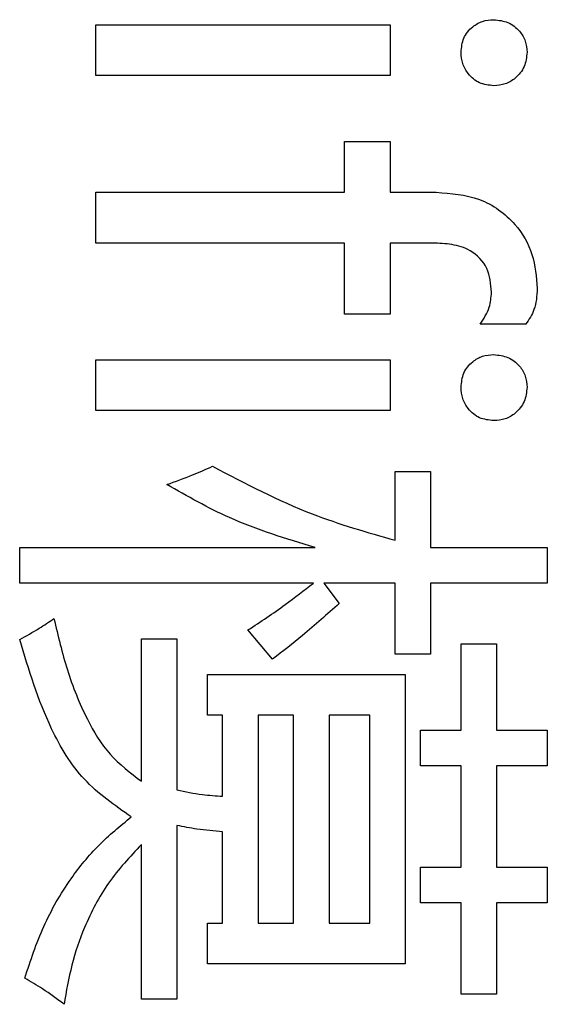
# Model space of a CAD drawing. Header units: millimetres. Extents: x 15 to 205, y 5 to 292.
# Tile 50 of 56: x 140.99 to 146.7, y 239.47 to 250.12. Entities that reach past the tile are written whole.
import ezdxf

# ---------------------------------------------------------------- set-up
doc = ezdxf.new("R2010")
doc.units = ezdxf.units.MM
doc.layers.add('几何体', color=7, linetype='Continuous')

msp = doc.modelspace()

# ---------------------------------------------------------------- linework, layer by layer
at = {"layer": '几何体'}
for p, q in [((141.8167, 250.0642), (144.9996, 250.0642)), ((141.8167, 249.5154), (141.8167, 250.0642)), ((144.9996, 250.0642), (144.9996, 249.5154)), ((144.9996, 249.5154), (141.8167, 249.5154)), ((144.5057, 248.802), (144.9996, 248.802)), ((144.5057, 248.2532), (144.5057, 248.802)), ((144.9996, 248.802), (144.9996, 248.2532)), ((141.8167, 248.2532), (144.5057, 248.2532)), ((141.8167, 247.7044), (141.8167, 248.2532)), ((144.9996, 248.2532), (145.4987, 248.2532)), ((144.5057, 247.7044), (141.8167, 247.7044)), ((144.5057, 246.9361), (144.5057, 247.7044)), ((144.9996, 247.7044), (144.9996, 246.9361)), ((145.4601, 247.7044), (144.9996, 247.7044)), ((144.9996, 246.9361), (144.5057, 246.9361)), ((146.4676, 246.8264), (145.9737, 246.8264)), ((141.8167, 246.4422), (144.9996, 246.4422)), ((141.8167, 245.8934), (141.8167, 246.4422)), ((144.9996, 246.4422), (144.9996, 245.8934)), ((144.9996, 245.8934), (141.8167, 245.8934)), ((145.0545, 245.2349), (145.4387, 245.2349)), ((145.0545, 244.4898), (145.0545, 245.2349)), ((145.4387, 245.2349), (145.4387, 244.4117)), ((140.9935, 244.4117), (144.1885, 244.4117)), ((140.9935, 244.0276), (140.9935, 244.4117)), ((145.4387, 244.4117), (146.7009, 244.4117)), ((146.7009, 244.4117), (146.7009, 244.0276)), ((144.1713, 244.0276), (140.9935, 244.0276)), ((144.2836, 244.0276), (144.4509, 243.8064)), ((145.0545, 244.0276), (144.2836, 244.0276)), ((145.0545, 243.2593), (145.0545, 244.0276)), ((145.4387, 244.0276), (145.4387, 243.2593)), ((146.7009, 244.0276), (145.4387, 244.0276)), ((143.7297, 243.2044), (143.463, 243.52)), ((142.3106, 243.4239), (142.6948, 243.4239)), ((142.3106, 241.8839), (142.3106, 243.4239)), ((142.6948, 243.4239), (142.6948, 241.7913)), ((145.7679, 243.3691), (146.1521, 243.3691)), ((145.7679, 242.4361), (145.7679, 243.3691)), ((146.1521, 243.3691), (146.1521, 242.4361)), ((145.4387, 243.2593), (145.0545, 243.2593)), ((143.024, 243.0398), (145.1643, 243.0398)), ((143.024, 242.6008), (143.024, 243.0398)), ((145.1643, 243.0398), (145.1643, 239.9117)), ((143.1887, 242.6008), (143.024, 242.6008)), ((143.1887, 241.7227), (143.1887, 242.6008)), ((143.5728, 242.6008), (143.5728, 240.3508)), ((143.957, 242.6008), (143.5728, 242.6008)), ((143.957, 240.3508), (143.957, 242.6008)), ((144.7801, 242.6008), (144.3411, 242.6008)), ((144.3411, 242.6008), (144.3411, 240.3508)), ((144.7801, 240.3508), (144.7801, 242.6008)), ((145.3289, 242.4361), (145.7679, 242.4361)), ((145.3289, 242.052), (145.3289, 242.4361)), ((146.1521, 242.4361), (146.7009, 242.4361)), ((146.7009, 242.4361), (146.7009, 242.052)), ((145.7679, 242.052), (145.3289, 242.052)), ((145.7679, 240.9544), (145.7679, 242.052)), ((146.7009, 242.052), (146.1521, 242.052)), ((146.1521, 242.052), (146.1521, 240.9544)), ((142.6948, 241.4072), (142.6948, 239.5276)), ((143.1887, 240.3508), (143.1887, 241.3386)), ((142.3106, 239.5276), (142.3106, 241.2014)), ((145.3289, 240.9544), (145.7679, 240.9544)), ((145.3289, 240.5703), (145.3289, 240.9544)), ((146.1521, 240.9544), (146.7009, 240.9544)), ((146.7009, 240.9544), (146.7009, 240.5703)), ((145.7679, 240.5703), (145.3289, 240.5703)), ((145.7679, 239.5825), (145.7679, 240.5703)), ((146.1521, 240.5703), (146.1521, 239.5825)), ((146.7009, 240.5703), (146.1521, 240.5703)), ((143.024, 240.3508), (143.1887, 240.3508)), ((143.024, 239.9117), (143.024, 240.3508)), ((143.5728, 240.3508), (143.957, 240.3508)), ((144.3411, 240.3508), (144.7801, 240.3508)), ((145.1643, 239.9117), (143.024, 239.9117)), ((146.1521, 239.5825), (145.7679, 239.5825)), ((142.6948, 239.5276), (142.3106, 239.5276))]:
    msp.add_line(p, q, dxfattribs=at)
for points, knots in [([(145.7679, 249.7666), (145.7733, 249.8192), (145.784, 249.9242), (145.8801, 250.0413), (145.9984, 250.1101), (146.0808, 250.1161), (146.1221, 250.1191)], [0, 0, 0, 0, 0.2796708, 0.5590921, 0.7794788, 1, 1, 1, 1]), ([(146.1221, 250.1191), (146.1747, 250.1133), (146.2799, 250.1018), (146.3988, 250.0079), (146.4709, 249.8908), (146.4779, 249.808), (146.4813, 249.7666)], [0, 0, 0, 0, 0.2797337, 0.5591789, 0.779445, 1, 1, 1, 1]), ([(146.1221, 249.4056), (146.0689, 249.4113), (145.9627, 249.4226), (145.8461, 249.5221), (145.7775, 249.6418), (145.7711, 249.725), (145.7679, 249.7666)], [0, 0, 0, 0, 0.279628, 0.5592788, 0.7796271, 1, 1, 1, 1]), ([(146.4813, 249.7666), (146.4755, 249.7133), (146.4638, 249.6066), (146.3667, 249.4878), (146.248, 249.415), (146.1641, 249.4088), (146.1221, 249.4056)], [0, 0, 0, 0, 0.2796753, 0.5591059, 0.7793003, 1, 1, 1, 1]), ([(145.4987, 248.2532), (145.6586, 248.2414), (145.9777, 248.2178), (146.3524, 247.9479), (146.5617, 247.5867), (146.5813, 247.3366), (146.5911, 247.2114)], [0, 0, 0, 0, 0.2803367, 0.5593002, 0.7794586, 1, 1, 1, 1]), ([(146.0972, 247.1711), (146.0902, 247.2611), (146.0762, 247.4404), (145.89, 247.6305), (145.6691, 247.6958), (145.5298, 247.7015), (145.4601, 247.7044)], [0, 0, 0, 0, 0.2799662, 0.5576899, 0.7785688, 1, 1, 1, 1]), ([(146.5911, 247.2114), (146.587, 247.1329), (146.5797, 246.9929), (146.5019, 246.8772), (146.4676, 246.8264)], [0, 0, 0, 0, 0.5602577, 1, 1, 1, 1]), ([(145.9737, 246.8264), (146.0128, 246.8853), (146.0827, 246.9906), (146.0928, 247.1159), (146.0972, 247.1711)], [0, 0, 0, 0, 0.55976669, 1, 1, 1, 1]), ([(145.7679, 246.1447), (145.7733, 246.1972), (145.784, 246.3022), (145.8801, 246.4193), (145.9984, 246.4881), (146.0808, 246.4941), (146.1221, 246.4971)], [0, 0, 0, 0, 0.2796708, 0.5590921, 0.7794788, 1, 1, 1, 1]), ([(146.1221, 246.4971), (146.1747, 246.4913), (146.2799, 246.4799), (146.3988, 246.386), (146.4709, 246.2689), (146.4779, 246.1861), (146.4813, 246.1447)], [0, 0, 0, 0, 0.2797337, 0.5591789, 0.779445, 1, 1, 1, 1]), ([(146.1221, 245.7837), (146.0689, 245.7893), (145.9627, 245.8007), (145.8461, 245.9002), (145.7775, 246.0198), (145.7711, 246.1031), (145.7679, 246.1447)], [0, 0, 0, 0, 0.279628, 0.5592788, 0.7796271, 1, 1, 1, 1]), ([(146.4813, 246.1447), (146.4755, 246.0913), (146.4638, 245.9847), (146.3667, 245.8659), (146.248, 245.7931), (146.1641, 245.7868), (146.1221, 245.7837)], [0, 0, 0, 0, 0.2796753, 0.5591059, 0.7793003, 1, 1, 1, 1]), ([(142.585, 245.0934), (142.6787, 245.1264), (142.8459, 245.1853), (143.0077, 245.2579), (143.0789, 245.2898)], [0, 0, 0, 0, 0.5599466, 1, 1, 1, 1]), ([(143.0789, 245.2898), (143.4332, 245.1041), (144.066, 244.7724), (144.7524, 244.5761), (145.0545, 244.4898)], [0, 0, 0, 0, 0.559827, 1, 1, 1, 1]), ([(144.1885, 244.4117), (143.875, 244.5069), (143.3155, 244.6766), (142.8081, 244.9661), (142.585, 245.0934)], [0, 0, 0, 0, 0.5602557, 1, 1, 1, 1]), ([(143.463, 243.52), (143.5989, 243.6097), (143.8414, 243.77), (144.0705, 243.9489), (144.1713, 244.0276)], [0, 0, 0, 0, 0.5599981, 1, 1, 1, 1]), ([(144.4509, 243.8064), (144.3197, 243.6899), (144.0854, 243.4818), (143.8384, 243.2892), (143.7297, 243.2044)], [0, 0, 0, 0, 0.5599764, 1, 1, 1, 1]), ([(140.9935, 243.4179), (141.0647, 243.4568), (141.1917, 243.5262), (141.3113, 243.6076), (141.364, 243.6434)], [0, 0, 0, 0, 0.5599317, 1, 1, 1, 1]), ([(141.364, 243.6434), (141.408, 243.4568), (141.496, 243.0836), (141.6946, 242.5884), (141.9497, 242.1589), (142.1904, 241.9755), (142.3106, 241.8839)], [0, 0, 0, 0, 0.2804068, 0.560648, 0.7806634, 1, 1, 1, 1]), ([(142.2009, 241.4998), (142.0208, 241.6241), (141.66, 241.8734), (141.2536, 242.5553), (141.0922, 243.0907), (140.9935, 243.4179)], [0, 0, 0, 0, 0.279146, 0.559361, 1, 1, 1, 1]), ([(142.6948, 241.7913), (142.7861, 241.772), (142.9492, 241.7376), (143.1155, 241.7273), (143.1887, 241.7227)], [0, 0, 0, 0, 0.5598717, 1, 1, 1, 1]), ([(141.0484, 239.7557), (141.1108, 239.9446), (141.2355, 240.3223), (141.5144, 240.8042), (141.8389, 241.2017), (142.0802, 241.4004), (142.2009, 241.4998)], [0, 0, 0, 0, 0.280029, 0.5599474, 0.7799905, 1, 1, 1, 1]), ([(143.1887, 241.3386), (143.0957, 241.3461), (142.9297, 241.3596), (142.7665, 241.3926), (142.6948, 241.4072)], [0, 0, 0, 0, 0.5600334, 1, 1, 1, 1]), ([(142.3106, 241.2014), (142.1858, 241.0673), (141.9362, 240.799), (141.6986, 240.3434), (141.5469, 239.8977), (141.4981, 239.6144), (141.4737, 239.4727)], [0, 0, 0, 0, 0.2798763, 0.5597623, 0.779865, 1, 1, 1, 1]), ([(141.4737, 239.4727), (141.3971, 239.5298), (141.2604, 239.6317), (141.1132, 239.7178), (141.0484, 239.7557)], [0, 0, 0, 0, 0.5599301, 1, 1, 1, 1])]:
    msp.add_open_spline(points, degree=3, knots=knots, dxfattribs=at)

doc.saveas('drawing.dxf')
